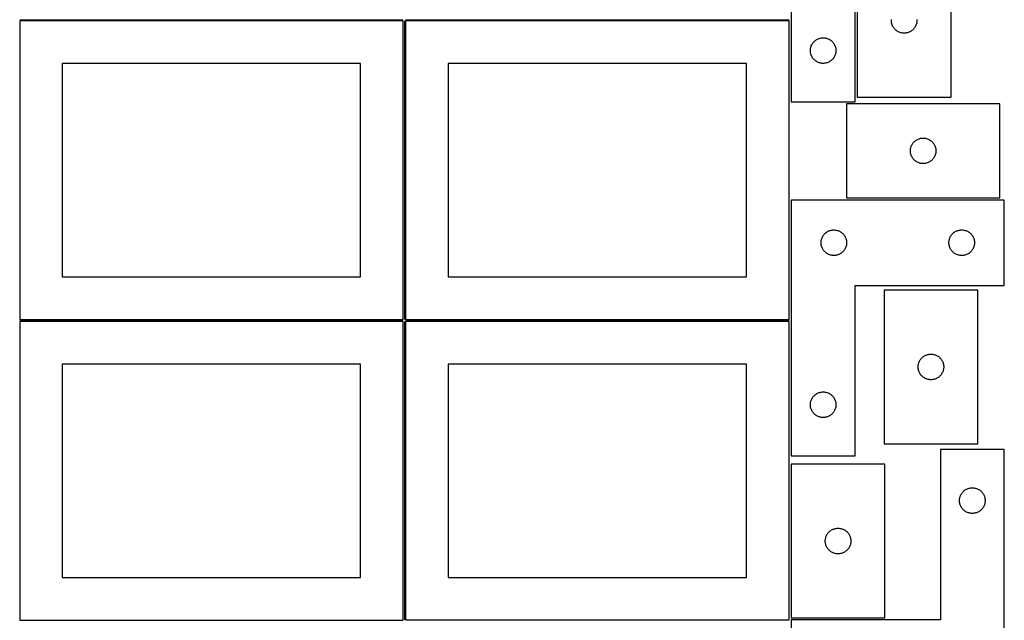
# Model space of a CAD drawing. Header units: millimetres. Extents: x 7 to 1243, y 7 to 2493.
# Tile 4 of 19: x 550 to 1243, y 429 to 852. Entities that reach past the tile are written whole.
import ezdxf

# ---------------------------------------------------------------- set-up
doc = ezdxf.new("R2010")
doc.units = ezdxf.units.MM
doc.layers.add('COMMON', color=5, linetype='CONTINUOUS', true_color=0x0000ff)
doc.layers.add('CUT', color=7, linetype='CONTINUOUS', true_color=0x000000)

msp = doc.modelspace()

# ---------------------------------------------------------------- linework, layer by layer
at = {"layer": 'COMMON'}
for p, q in [((549.583739, 851.791933), (819.583739, 851.791933)), ((820.333739, 851.041933), (820.333739, 641.062898)), ((821.08374, 851.812898), (1091.08374, 851.812898)), ((549.583739, 640.291932), (819.583739, 640.291932)), ((820.333739, 639.541932), (820.333739, 429.562897)), ((821.08374, 640.312897), (1091.08374, 640.312897))]:
    msp.add_line(p, q, dxfattribs=at)
at = {"layer": 'CUT'}
for p, q in [((1092.604729, 974.198514), (1092.604729, 794.198514)), ((1137.604729, 794.198514), (1137.604729, 914.198514)), ((1139.121023, 905.440767), (1139.121023, 797.440767)), ((1205.121023, 797.440767), (1205.121023, 905.440767)), ((819.583739, 851.041933), (549.583739, 851.041933)), ((549.583739, 851.041933), (549.583739, 641.041933)), ((819.583739, 641.041933), (819.583739, 851.041933)), ((1091.08374, 851.062898), (821.08374, 851.062898)), ((821.08374, 851.062898), (821.08374, 641.062898)), ((1091.08374, 641.062898), (1091.08374, 851.062898)), ((1163.121023, 851.440767), (1163.140293, 852.029395)), ((1163.140293, 850.852139), (1163.121023, 851.440767)), ((1163.19802, 850.266031), (1163.140293, 850.852139)), ((1163.293956, 849.684954), (1163.19802, 850.266031)), ((1163.427691, 849.111396), (1163.293956, 849.684954)), ((1163.598652, 848.547812), (1163.427691, 849.111396)), ((1163.806108, 847.996616), (1163.598652, 848.547812)), ((1164.049169, 847.460169), (1163.806108, 847.996616)), ((1164.326795, 846.940767), (1164.049169, 847.460169)), ((1164.637797, 846.440635), (1164.326795, 846.940767)), ((1164.980843, 845.961914), (1164.637797, 846.440635)), ((1165.354465, 845.506655), (1164.980843, 845.961914)), ((1179.261204, 845.961914), (1178.887582, 845.506655)), ((1179.60425, 846.440635), (1179.261204, 845.961914)), ((1179.915252, 846.940767), (1179.60425, 846.440635)), ((1180.192878, 847.460169), (1179.915252, 846.940767)), ((1180.435939, 847.996616), (1180.192878, 847.460169)), ((1180.643395, 848.547812), (1180.435939, 847.996616)), ((1180.814356, 849.111396), (1180.643395, 848.547812)), ((1180.948091, 849.684954), (1180.814356, 849.111396)), ((1181.044027, 850.266031), (1180.948091, 849.684954)), ((1181.101754, 850.852139), (1181.044027, 850.266031)), ((1181.101754, 852.029395), (1181.121023, 851.440767)), ((1181.121023, 851.440767), (1181.101754, 850.852139)), ((1111.660578, 838.513429), (1112.211774, 838.720885)), ((1112.211774, 838.720885), (1112.775358, 838.891846)), ((1112.775358, 838.891846), (1113.348916, 839.025581)), ((1113.348916, 839.025581), (1113.929993, 839.121517)), ((1113.929993, 839.121517), (1114.516101, 839.179244)), ((1114.516101, 839.179244), (1115.104729, 839.198514)), ((1115.104729, 839.198514), (1115.693357, 839.179244)), ((1115.693357, 839.179244), (1116.279465, 839.121517)), ((1116.279465, 839.121517), (1116.860542, 839.025581)), ((1116.860542, 839.025581), (1117.434101, 838.891846)), ((1117.434101, 838.891846), (1117.997684, 838.720885)), ((1117.997684, 838.720885), (1118.54888, 838.513429)), ((1165.757062, 845.076806), (1165.354465, 845.506655)), ((1166.186911, 844.674209), (1165.757062, 845.076806)), ((1166.642171, 844.300587), (1166.186911, 844.674209)), ((1167.120891, 843.95754), (1166.642171, 844.300587)), ((1167.621023, 843.646538), (1167.120891, 843.95754)), ((1168.140425, 843.368912), (1167.621023, 843.646538)), ((1168.676873, 843.125851), (1168.140425, 843.368912)), ((1169.228068, 842.918396), (1168.676873, 843.125851)), ((1169.791652, 842.747435), (1169.228068, 842.918396)), ((1170.365211, 842.613699), (1169.791652, 842.747435)), ((1170.946288, 842.517763), (1170.365211, 842.613699)), ((1171.532395, 842.460037), (1170.946288, 842.517763)), ((1172.121023, 842.440767), (1171.532395, 842.460037)), ((1172.709652, 842.460037), (1172.121023, 842.440767)), ((1173.295759, 842.517763), (1172.709652, 842.460037)), ((1173.876836, 842.613699), (1173.295759, 842.517763)), ((1174.450395, 842.747435), (1173.876836, 842.613699)), ((1175.013979, 842.918396), (1174.450395, 842.747435)), ((1175.565174, 843.125851), (1175.013979, 842.918396)), ((1176.101622, 843.368912), (1175.565174, 843.125851)), ((1176.621023, 843.646538), (1176.101622, 843.368912)), ((1177.121156, 843.95754), (1176.621023, 843.646538)), ((1177.599876, 844.300587), (1177.121156, 843.95754)), ((1178.055136, 844.674209), (1177.599876, 844.300587)), ((1178.484985, 845.076806), (1178.055136, 844.674209)), ((1178.887582, 845.506655), (1178.484985, 845.076806)), ((1106.181725, 831.373249), (1106.277662, 831.954327)), ((1106.277662, 831.954327), (1106.411397, 832.527885)), ((1106.411397, 832.527885), (1106.582358, 833.091469)), ((1106.582358, 833.091469), (1106.789813, 833.642665)), ((1106.789813, 833.642665), (1107.032874, 834.179112)), ((1107.032874, 834.179112), (1107.310501, 834.698514)), ((1107.310501, 834.698514), (1107.621503, 835.198646)), ((1107.621503, 835.198646), (1107.964549, 835.677366)), ((1107.964549, 835.677366), (1108.338171, 836.132626)), ((1108.338171, 836.132626), (1108.740768, 836.562475)), ((1108.740768, 836.562475), (1109.170617, 836.965072)), ((1109.170617, 836.965072), (1109.625876, 837.338694)), ((1109.625876, 837.338694), (1110.104597, 837.68174)), ((1110.104597, 837.68174), (1110.604729, 837.992742)), ((1110.604729, 837.992742), (1111.124131, 838.270368)), ((1111.124131, 838.270368), (1111.660578, 838.513429)), ((1118.54888, 838.513429), (1119.085327, 838.270368)), ((1119.085327, 838.270368), (1119.604729, 837.992742)), ((1119.604729, 837.992742), (1120.104861, 837.68174)), ((1120.104861, 837.68174), (1120.583582, 837.338694)), ((1120.583582, 837.338694), (1121.038841, 836.965072)), ((1121.038841, 836.965072), (1121.46869, 836.562475)), ((1121.46869, 836.562475), (1121.871287, 836.132626)), ((1121.871287, 836.132626), (1122.244909, 835.677366)), ((1122.244909, 835.677366), (1122.587956, 835.198646)), ((1122.587956, 835.198646), (1122.898958, 834.698514)), ((1122.898958, 834.698514), (1123.176584, 834.179112)), ((1123.176584, 834.179112), (1123.419645, 833.642665)), ((1123.419645, 833.642665), (1123.6271, 833.091469)), ((1123.6271, 833.091469), (1123.798062, 832.527885)), ((1123.798062, 832.527885), (1123.931797, 831.954327)), ((1123.931797, 831.954327), (1124.027733, 831.373249)), ((1106.104729, 830.198514), (1106.123999, 830.787142)), ((1106.123999, 829.609885), (1106.104729, 830.198514)), ((1106.123999, 830.787142), (1106.181725, 831.373249)), ((1106.181725, 829.023778), (1106.123999, 829.609885)), ((1106.277662, 828.442701), (1106.181725, 829.023778)), ((1106.411397, 827.869142), (1106.277662, 828.442701)), ((1106.582358, 827.305558), (1106.411397, 827.869142)), ((1106.789813, 826.754363), (1106.582358, 827.305558)), ((1107.032874, 826.217915), (1106.789813, 826.754363)), ((1107.310501, 825.698514), (1107.032874, 826.217915)), ((1107.621503, 825.198382), (1107.310501, 825.698514)), ((1107.964549, 824.719661), (1107.621503, 825.198382)), ((1108.338171, 824.264401), (1107.964549, 824.719661)), ((1122.244909, 824.719661), (1121.871287, 824.264401)), ((1122.587956, 825.198382), (1122.244909, 824.719661)), ((1122.898958, 825.698514), (1122.587956, 825.198382)), ((1123.176584, 826.217915), (1122.898958, 825.698514)), ((1123.419645, 826.754363), (1123.176584, 826.217915)), ((1123.6271, 827.305558), (1123.419645, 826.754363)), ((1123.798062, 827.869142), (1123.6271, 827.305558)), ((1123.931797, 828.442701), (1123.798062, 827.869142)), ((1124.027733, 829.023778), (1123.931797, 828.442701)), ((1124.027733, 831.373249), (1124.085459, 830.787142)), ((1124.085459, 829.609885), (1124.027733, 829.023778)), ((1124.085459, 830.787142), (1124.104729, 830.198514)), ((1124.104729, 830.198514), (1124.085459, 829.609885)), ((789.583739, 821.041933), (579.583739, 821.041933)), ((579.583739, 821.041933), (579.583739, 671.041933)), ((789.583739, 671.041933), (789.583739, 821.041933)), ((1061.08374, 821.062898), (851.08374, 821.062898)), ((851.08374, 821.062898), (851.08374, 671.062898)), ((1061.08374, 671.062898), (1061.08374, 821.062898)), ((1108.740768, 823.834553), (1108.338171, 824.264401)), ((1109.170617, 823.431955), (1108.740768, 823.834553)), ((1109.625876, 823.058334), (1109.170617, 823.431955)), ((1110.104597, 822.715287), (1109.625876, 823.058334)), ((1110.604729, 822.404285), (1110.104597, 822.715287)), ((1111.124131, 822.126659), (1110.604729, 822.404285)), ((1111.660578, 821.883598), (1111.124131, 822.126659)), ((1112.211774, 821.676142), (1111.660578, 821.883598)), ((1112.775358, 821.505181), (1112.211774, 821.676142)), ((1113.348916, 821.371446), (1112.775358, 821.505181)), ((1113.929993, 821.27551), (1113.348916, 821.371446)), ((1114.516101, 821.217783), (1113.929993, 821.27551)), ((1115.104729, 821.198514), (1114.516101, 821.217783)), ((1115.693357, 821.217783), (1115.104729, 821.198514)), ((1116.279465, 821.27551), (1115.693357, 821.217783)), ((1116.860542, 821.371446), (1116.279465, 821.27551)), ((1117.434101, 821.505181), (1116.860542, 821.371446)), ((1117.997684, 821.676142), (1117.434101, 821.505181)), ((1118.54888, 821.883598), (1117.997684, 821.676142)), ((1119.085327, 822.126659), (1118.54888, 821.883598)), ((1119.604729, 822.404285), (1119.085327, 822.126659)), ((1120.104861, 822.715287), (1119.604729, 822.404285)), ((1120.583582, 823.058334), (1120.104861, 822.715287)), ((1121.038841, 823.431955), (1120.583582, 823.058334)), ((1121.46869, 823.834553), (1121.038841, 823.431955)), ((1121.871287, 824.264401), (1121.46869, 823.834553)), ((1139.121023, 797.440767), (1205.121023, 797.440767)), ((1092.604729, 794.198514), (1137.604729, 794.198514)), ((1239.48803, 792.655857), (1131.48803, 792.655857)), ((1131.48803, 792.655857), (1131.48803, 726.655857)), ((1239.48803, 726.655857), (1239.48803, 792.655857)), ((1176.794698, 761.985229), (1176.965659, 762.548812)), ((1176.965659, 762.548812), (1177.173114, 763.100008)), ((1177.173114, 763.100008), (1177.416176, 763.636455)), ((1177.416176, 763.636455), (1177.693802, 764.155857)), ((1177.693802, 764.155857), (1178.004804, 764.655989)), ((1178.004804, 764.655989), (1178.34785, 765.13471)), ((1178.34785, 765.13471), (1178.721472, 765.58997)), ((1178.721472, 765.58997), (1179.124069, 766.019818)), ((1179.124069, 766.019818), (1179.553918, 766.422415)), ((1179.553918, 766.422415), (1180.009177, 766.796037)), ((1180.009177, 766.796037), (1180.487898, 767.139084)), ((1180.487898, 767.139084), (1180.98803, 767.450086)), ((1180.98803, 767.450086), (1181.507432, 767.727712)), ((1181.507432, 767.727712), (1182.043879, 767.970773)), ((1182.043879, 767.970773), (1182.595075, 768.178228)), ((1182.595075, 768.178228), (1183.158659, 768.34919)), ((1183.158659, 768.34919), (1183.732217, 768.482925)), ((1183.732217, 768.482925), (1184.313295, 768.578861)), ((1184.313295, 768.578861), (1184.899402, 768.636588)), ((1184.899402, 768.636588), (1185.48803, 768.655857)), ((1185.48803, 768.655857), (1186.076658, 768.636588)), ((1186.076658, 768.636588), (1186.662766, 768.578861)), ((1186.662766, 768.578861), (1187.243843, 768.482925)), ((1187.243843, 768.482925), (1187.817402, 768.34919)), ((1187.817402, 768.34919), (1188.380985, 768.178228)), ((1188.380985, 768.178228), (1188.932181, 767.970773)), ((1188.932181, 767.970773), (1189.468628, 767.727712)), ((1189.468628, 767.727712), (1189.98803, 767.450086)), ((1189.98803, 767.450086), (1190.488162, 767.139084)), ((1190.488162, 767.139084), (1190.966883, 766.796037)), ((1190.966883, 766.796037), (1191.422143, 766.422415)), ((1191.422143, 766.422415), (1191.851991, 766.019818)), ((1191.851991, 766.019818), (1192.254589, 765.58997)), ((1192.254589, 765.58997), (1192.62821, 765.13471)), ((1192.62821, 765.13471), (1192.971257, 764.655989)), ((1192.971257, 764.655989), (1193.282259, 764.155857)), ((1193.282259, 764.155857), (1193.559885, 763.636455)), ((1193.559885, 763.636455), (1193.802946, 763.100008)), ((1193.802946, 763.100008), (1194.010401, 762.548812)), ((1194.010401, 762.548812), (1194.181363, 761.985229)), ((1176.48803, 759.655857), (1176.5073, 760.244485)), ((1176.5073, 759.067229), (1176.48803, 759.655857)), ((1176.5073, 760.244485), (1176.565026, 760.830593)), ((1176.565026, 758.481122), (1176.5073, 759.067229)), ((1176.565026, 760.830593), (1176.660963, 761.41167)), ((1176.660963, 757.900044), (1176.565026, 758.481122)), ((1176.660963, 761.41167), (1176.794698, 761.985229)), ((1176.794698, 757.326486), (1176.660963, 757.900044)), ((1176.965659, 756.762902), (1176.794698, 757.326486)), ((1177.173114, 756.211706), (1176.965659, 756.762902)), ((1177.416176, 755.675259), (1177.173114, 756.211706)), ((1177.693802, 755.155857), (1177.416176, 755.675259)), ((1193.559885, 755.675259), (1193.282259, 755.155857)), ((1193.802946, 756.211706), (1193.559885, 755.675259)), ((1194.010401, 756.762902), (1193.802946, 756.211706)), ((1194.181363, 757.326486), (1194.010401, 756.762902)), ((1194.181363, 761.985229), (1194.315098, 761.41167)), ((1194.315098, 757.900044), (1194.181363, 757.326486)), ((1194.315098, 761.41167), (1194.411034, 760.830593)), ((1194.411034, 758.481122), (1194.315098, 757.900044)), ((1194.411034, 760.830593), (1194.468761, 760.244485)), ((1194.468761, 759.067229), (1194.411034, 758.481122)), ((1194.468761, 760.244485), (1194.48803, 759.655857)), ((1194.48803, 759.655857), (1194.468761, 759.067229)), ((1178.004804, 754.655725), (1177.693802, 755.155857)), ((1178.34785, 754.177004), (1178.004804, 754.655725)), ((1178.721472, 753.721745), (1178.34785, 754.177004)), ((1179.124069, 753.291896), (1178.721472, 753.721745)), ((1179.553918, 752.889299), (1179.124069, 753.291896)), ((1180.009177, 752.515677), (1179.553918, 752.889299)), ((1180.487898, 752.172631), (1180.009177, 752.515677)), ((1180.98803, 751.861629), (1180.487898, 752.172631)), ((1181.507432, 751.584003), (1180.98803, 751.861629)), ((1182.043879, 751.340941), (1181.507432, 751.584003)), ((1182.595075, 751.133486), (1182.043879, 751.340941)), ((1183.158659, 750.962525), (1182.595075, 751.133486)), ((1183.732217, 750.82879), (1183.158659, 750.962525)), ((1184.313295, 750.732853), (1183.732217, 750.82879)), ((1184.899402, 750.675127), (1184.313295, 750.732853)), ((1185.48803, 750.655857), (1184.899402, 750.675127)), ((1186.076658, 750.675127), (1185.48803, 750.655857)), ((1186.662766, 750.732853), (1186.076658, 750.675127)), ((1187.243843, 750.82879), (1186.662766, 750.732853)), ((1187.817402, 750.962525), (1187.243843, 750.82879)), ((1188.380985, 751.133486), (1187.817402, 750.962525)), ((1188.932181, 751.340941), (1188.380985, 751.133486)), ((1189.468628, 751.584003), (1188.932181, 751.340941)), ((1189.98803, 751.861629), (1189.468628, 751.584003)), ((1190.488162, 752.172631), (1189.98803, 751.861629)), ((1190.966883, 752.515677), (1190.488162, 752.172631)), ((1191.422143, 752.889299), (1190.966883, 752.515677)), ((1191.851991, 753.291896), (1191.422143, 752.889299)), ((1192.254589, 753.721745), (1191.851991, 753.291896)), ((1192.62821, 754.177004), (1192.254589, 753.721745)), ((1192.971257, 754.655725), (1192.62821, 754.177004)), ((1193.282259, 755.155857), (1192.971257, 754.655725)), ((1092.622574, 725.022061), (1092.622574, 545.022061)), ((1242.622574, 725.022061), (1092.622574, 725.022061)), ((1131.48803, 726.655857), (1239.48803, 726.655857)), ((1242.622574, 665.022061), (1242.622574, 725.022061)), ((1114.828346, 699.522061), (1115.139348, 700.022193)), ((1115.139348, 700.022193), (1115.482394, 700.500914)), ((1115.482394, 700.500914), (1115.856016, 700.956173)), ((1115.856016, 700.956173), (1116.258613, 701.386022)), ((1116.258613, 701.386022), (1116.688462, 701.788619)), ((1116.688462, 701.788619), (1117.143721, 702.162241)), ((1117.143721, 702.162241), (1117.622442, 702.505287)), ((1117.622442, 702.505287), (1118.122574, 702.81629)), ((1118.122574, 702.81629), (1118.641976, 703.093916)), ((1118.641976, 703.093916), (1119.178423, 703.336977)), ((1119.178423, 703.336977), (1119.729619, 703.544432)), ((1119.729619, 703.544432), (1120.293203, 703.715393)), ((1120.293203, 703.715393), (1120.866761, 703.849128)), ((1120.866761, 703.849128), (1121.447839, 703.945065)), ((1121.447839, 703.945065), (1122.033946, 704.002791)), ((1122.033946, 704.002791), (1122.622574, 704.022061)), ((1122.622574, 704.022061), (1123.211202, 704.002791)), ((1123.211202, 704.002791), (1123.79731, 703.945065)), ((1123.79731, 703.945065), (1124.378387, 703.849128)), ((1124.378387, 703.849128), (1124.951946, 703.715393)), ((1124.951946, 703.715393), (1125.515529, 703.544432)), ((1125.515529, 703.544432), (1126.066725, 703.336977)), ((1126.066725, 703.336977), (1126.603173, 703.093916)), ((1126.603173, 703.093916), (1127.122574, 702.81629)), ((1127.122574, 702.81629), (1127.622706, 702.505287)), ((1127.622706, 702.505287), (1128.101427, 702.162241)), ((1128.101427, 702.162241), (1128.556687, 701.788619)), ((1128.556687, 701.788619), (1128.986535, 701.386022)), ((1128.986535, 701.386022), (1129.389133, 700.956173)), ((1129.389133, 700.956173), (1129.762754, 700.500914)), ((1129.762754, 700.500914), (1130.105801, 700.022193)), ((1130.105801, 700.022193), (1130.416803, 699.522061)), ((1204.828346, 699.522061), (1205.139348, 700.022193)), ((1205.139348, 700.022193), (1205.482394, 700.500914)), ((1205.482394, 700.500914), (1205.856016, 700.956173)), ((1205.856016, 700.956173), (1206.258613, 701.386022)), ((1206.258613, 701.386022), (1206.688462, 701.788619)), ((1206.688462, 701.788619), (1207.143721, 702.162241)), ((1207.143721, 702.162241), (1207.622442, 702.505287)), ((1207.622442, 702.505287), (1208.122574, 702.81629)), ((1208.122574, 702.81629), (1208.641976, 703.093916)), ((1208.641976, 703.093916), (1209.178423, 703.336977)), ((1209.178423, 703.336977), (1209.729619, 703.544432)), ((1209.729619, 703.544432), (1210.293203, 703.715393)), ((1210.293203, 703.715393), (1210.866761, 703.849128)), ((1210.866761, 703.849128), (1211.447839, 703.945065)), ((1211.447839, 703.945065), (1212.033946, 704.002791)), ((1212.033946, 704.002791), (1212.622574, 704.022061)), ((1212.622574, 704.022061), (1213.211202, 704.002791)), ((1213.211202, 704.002791), (1213.79731, 703.945065)), ((1213.79731, 703.945065), (1214.378387, 703.849128)), ((1214.378387, 703.849128), (1214.951946, 703.715393)), ((1214.951946, 703.715393), (1215.515529, 703.544432)), ((1215.515529, 703.544432), (1216.066725, 703.336977)), ((1216.066725, 703.336977), (1216.603173, 703.093916)), ((1216.603173, 703.093916), (1217.122574, 702.81629)), ((1217.122574, 702.81629), (1217.622706, 702.505287)), ((1217.622706, 702.505287), (1218.101427, 702.162241)), ((1218.101427, 702.162241), (1218.556687, 701.788619)), ((1218.556687, 701.788619), (1218.986535, 701.386022)), ((1218.986535, 701.386022), (1219.389133, 700.956173)), ((1219.389133, 700.956173), (1219.762754, 700.500914)), ((1219.762754, 700.500914), (1220.105801, 700.022193)), ((1220.105801, 700.022193), (1220.416803, 699.522061)), ((1113.622574, 695.022061), (1113.641844, 695.610689)), ((1113.641844, 694.433433), (1113.622574, 695.022061)), ((1113.641844, 695.610689), (1113.699571, 696.196797)), ((1113.699571, 693.847325), (1113.641844, 694.433433)), ((1113.699571, 696.196797), (1113.795507, 696.777874)), ((1113.795507, 693.266248), (1113.699571, 693.847325)), ((1113.795507, 696.777874), (1113.929242, 697.351432)), ((1113.929242, 692.69269), (1113.795507, 693.266248)), ((1113.929242, 697.351432), (1114.100203, 697.915016)), ((1114.100203, 697.915016), (1114.307659, 698.466212)), ((1114.307659, 698.466212), (1114.55072, 699.002659)), ((1114.55072, 699.002659), (1114.828346, 699.522061)), ((1130.416803, 699.522061), (1130.694429, 699.002659)), ((1130.694429, 699.002659), (1130.93749, 698.466212)), ((1130.93749, 698.466212), (1131.144945, 697.915016)), ((1131.144945, 697.915016), (1131.315907, 697.351432)), ((1131.315907, 697.351432), (1131.449642, 696.777874)), ((1131.449642, 693.266248), (1131.315907, 692.69269)), ((1131.449642, 696.777874), (1131.545578, 696.196797)), ((1131.545578, 693.847325), (1131.449642, 693.266248)), ((1131.545578, 696.196797), (1131.603305, 695.610689)), ((1131.603305, 694.433433), (1131.545578, 693.847325)), ((1131.603305, 695.610689), (1131.622574, 695.022061)), ((1131.622574, 695.022061), (1131.603305, 694.433433)), ((1203.622574, 695.022061), (1203.641844, 695.610689)), ((1203.641844, 694.433433), (1203.622574, 695.022061)), ((1203.641844, 695.610689), (1203.699571, 696.196797)), ((1203.699571, 693.847325), (1203.641844, 694.433433)), ((1203.699571, 696.196797), (1203.795507, 696.777874)), ((1203.795507, 693.266248), (1203.699571, 693.847325)), ((1203.795507, 696.777874), (1203.929242, 697.351432)), ((1203.929242, 692.69269), (1203.795507, 693.266248)), ((1203.929242, 697.351432), (1204.100203, 697.915016)), ((1204.100203, 697.915016), (1204.307659, 698.466212)), ((1204.307659, 698.466212), (1204.55072, 699.002659)), ((1204.55072, 699.002659), (1204.828346, 699.522061)), ((1220.416803, 699.522061), (1220.694429, 699.002659)), ((1220.694429, 699.002659), (1220.93749, 698.466212)), ((1220.93749, 698.466212), (1221.144945, 697.915016)), ((1221.144945, 697.915016), (1221.315907, 697.351432)), ((1221.315907, 697.351432), (1221.449642, 696.777874)), ((1221.449642, 693.266248), (1221.315907, 692.69269)), ((1221.449642, 696.777874), (1221.545578, 696.196797)), ((1221.545578, 693.847325), (1221.449642, 693.266248)), ((1221.545578, 696.196797), (1221.603305, 695.610689)), ((1221.603305, 694.433433), (1221.545578, 693.847325)), ((1221.603305, 695.610689), (1221.622574, 695.022061)), ((1221.622574, 695.022061), (1221.603305, 694.433433)), ((1114.100203, 692.129106), (1113.929242, 692.69269)), ((1114.307659, 691.57791), (1114.100203, 692.129106)), ((1114.55072, 691.041463), (1114.307659, 691.57791)), ((1114.828346, 690.522061), (1114.55072, 691.041463)), ((1115.139348, 690.021929), (1114.828346, 690.522061)), ((1115.482394, 689.543208), (1115.139348, 690.021929)), ((1115.856016, 689.087949), (1115.482394, 689.543208)), ((1116.258613, 688.6581), (1115.856016, 689.087949)), ((1116.688462, 688.255503), (1116.258613, 688.6581)), ((1117.143721, 687.881881), (1116.688462, 688.255503)), ((1117.622442, 687.538834), (1117.143721, 687.881881)), ((1118.122574, 687.227832), (1117.622442, 687.538834)), ((1118.641976, 686.950206), (1118.122574, 687.227832)), ((1119.178423, 686.707145), (1118.641976, 686.950206)), ((1119.729619, 686.49969), (1119.178423, 686.707145)), ((1120.293203, 686.328729), (1119.729619, 686.49969)), ((1120.866761, 686.194993), (1120.293203, 686.328729)), ((1121.447839, 686.099057), (1120.866761, 686.194993)), ((1124.378387, 686.194993), (1123.79731, 686.099057)), ((1124.951946, 686.328729), (1124.378387, 686.194993)), ((1125.515529, 686.49969), (1124.951946, 686.328729)), ((1126.066725, 686.707145), (1125.515529, 686.49969)), ((1126.603173, 686.950206), (1126.066725, 686.707145)), ((1127.122574, 687.227832), (1126.603173, 686.950206)), ((1127.622706, 687.538834), (1127.122574, 687.227832)), ((1128.101427, 687.881881), (1127.622706, 687.538834)), ((1128.556687, 688.255503), (1128.101427, 687.881881)), ((1128.986535, 688.6581), (1128.556687, 688.255503)), ((1129.389133, 689.087949), (1128.986535, 688.6581)), ((1129.762754, 689.543208), (1129.389133, 689.087949)), ((1130.105801, 690.021929), (1129.762754, 689.543208)), ((1130.416803, 690.522061), (1130.105801, 690.021929)), ((1130.694429, 691.041463), (1130.416803, 690.522061)), ((1130.93749, 691.57791), (1130.694429, 691.041463)), ((1131.144945, 692.129106), (1130.93749, 691.57791)), ((1131.315907, 692.69269), (1131.144945, 692.129106)), ((1204.100203, 692.129106), (1203.929242, 692.69269)), ((1204.307659, 691.57791), (1204.100203, 692.129106)), ((1204.55072, 691.041463), (1204.307659, 691.57791)), ((1204.828346, 690.522061), (1204.55072, 691.041463)), ((1205.139348, 690.021929), (1204.828346, 690.522061)), ((1205.482394, 689.543208), (1205.139348, 690.021929)), ((1205.856016, 689.087949), (1205.482394, 689.543208)), ((1206.258613, 688.6581), (1205.856016, 689.087949)), ((1206.688462, 688.255503), (1206.258613, 688.6581)), ((1207.143721, 687.881881), (1206.688462, 688.255503)), ((1207.622442, 687.538834), (1207.143721, 687.881881)), ((1208.122574, 687.227832), (1207.622442, 687.538834)), ((1208.641976, 686.950206), (1208.122574, 687.227832)), ((1209.178423, 686.707145), (1208.641976, 686.950206)), ((1209.729619, 686.49969), (1209.178423, 686.707145)), ((1210.293203, 686.328729), (1209.729619, 686.49969)), ((1210.866761, 686.194993), (1210.293203, 686.328729)), ((1211.447839, 686.099057), (1210.866761, 686.194993)), ((1214.378387, 686.194993), (1213.79731, 686.099057)), ((1214.951946, 686.328729), (1214.378387, 686.194993)), ((1215.515529, 686.49969), (1214.951946, 686.328729)), ((1216.066725, 686.707145), (1215.515529, 686.49969)), ((1216.603173, 686.950206), (1216.066725, 686.707145)), ((1217.122574, 687.227832), (1216.603173, 686.950206)), ((1217.622706, 687.538834), (1217.122574, 687.227832)), ((1218.101427, 687.881881), (1217.622706, 687.538834)), ((1218.556687, 688.255503), (1218.101427, 687.881881)), ((1218.986535, 688.6581), (1218.556687, 688.255503)), ((1219.389133, 689.087949), (1218.986535, 688.6581)), ((1219.762754, 689.543208), (1219.389133, 689.087949)), ((1220.105801, 690.021929), (1219.762754, 689.543208)), ((1220.416803, 690.522061), (1220.105801, 690.021929)), ((1220.694429, 691.041463), (1220.416803, 690.522061)), ((1220.93749, 691.57791), (1220.694429, 691.041463)), ((1221.144945, 692.129106), (1220.93749, 691.57791)), ((1221.315907, 692.69269), (1221.144945, 692.129106)), ((1122.033946, 686.041331), (1121.447839, 686.099057)), ((1122.622574, 686.022061), (1122.033946, 686.041331)), ((1123.211202, 686.041331), (1122.622574, 686.022061)), ((1123.79731, 686.099057), (1123.211202, 686.041331)), ((1212.033946, 686.041331), (1211.447839, 686.099057)), ((1212.622574, 686.022061), (1212.033946, 686.041331)), ((1213.211202, 686.041331), (1212.622574, 686.022061)), ((1213.79731, 686.099057), (1213.211202, 686.041331)), ((579.583739, 671.041933), (789.583739, 671.041933)), ((851.08374, 671.062898), (1061.08374, 671.062898)), ((1137.622574, 545.022061), (1137.622574, 665.022061)), ((1137.622574, 665.022061), (1242.622574, 665.022061)), ((1157.965417, 661.62448), (1157.965417, 553.62448)), ((1223.965417, 661.62448), (1157.965417, 661.62448)), ((1223.965417, 553.62448), (1223.965417, 661.62448)), ((549.583739, 641.041933), (819.583739, 641.041933)), ((819.583739, 639.541932), (549.583739, 639.541932)), ((549.583739, 639.541932), (549.583739, 429.541932)), ((819.583739, 429.541932), (819.583739, 639.541932)), ((821.08374, 641.062898), (1091.08374, 641.062898)), ((1091.08374, 639.562897), (821.08374, 639.562897)), ((821.08374, 639.562897), (821.08374, 429.562897)), ((1091.08374, 429.562897), (1091.08374, 639.562897)), ((1182.13835, 609.380293), (1182.272085, 609.953851)), ((1182.272085, 609.953851), (1182.443046, 610.517435)), ((1182.443046, 610.517435), (1182.650501, 611.068631)), ((1182.650501, 611.068631), (1182.893563, 611.605078)), ((1182.893563, 611.605078), (1183.171189, 612.12448)), ((1183.171189, 612.12448), (1183.482191, 612.624612)), ((1183.482191, 612.624612), (1183.825237, 613.103333)), ((1183.825237, 613.103333), (1184.198859, 613.558592)), ((1184.198859, 613.558592), (1184.601456, 613.988441)), ((1184.601456, 613.988441), (1185.031305, 614.391038)), ((1185.031305, 614.391038), (1185.486564, 614.76466)), ((1185.486564, 614.76466), (1185.965285, 615.107706)), ((1185.965285, 615.107706), (1186.465417, 615.418709)), ((1186.465417, 615.418709), (1186.984819, 615.696335)), ((1186.984819, 615.696335), (1187.521266, 615.939396)), ((1187.521266, 615.939396), (1188.072462, 616.146851)), ((1188.072462, 616.146851), (1188.636046, 616.317812)), ((1188.636046, 616.317812), (1189.209604, 616.451547)), ((1189.209604, 616.451547), (1189.790682, 616.547484)), ((1189.790682, 616.547484), (1190.376789, 616.60521)), ((1190.376789, 616.60521), (1190.965417, 616.62448)), ((1190.965417, 616.62448), (1191.554045, 616.60521)), ((1191.554045, 616.60521), (1192.140153, 616.547484)), ((1192.140153, 616.547484), (1192.72123, 616.451547)), ((1192.72123, 616.451547), (1193.294789, 616.317812)), ((1193.294789, 616.317812), (1193.858372, 616.146851)), ((1193.858372, 616.146851), (1194.409568, 615.939396)), ((1194.409568, 615.939396), (1194.946015, 615.696335)), ((1194.946015, 615.696335), (1195.465417, 615.418709)), ((1195.465417, 615.418709), (1195.965549, 615.107706)), ((1195.965549, 615.107706), (1196.44427, 614.76466)), ((1196.44427, 614.76466), (1196.89953, 614.391038)), ((1196.89953, 614.391038), (1197.329378, 613.988441)), ((1197.329378, 613.988441), (1197.731976, 613.558592)), ((1197.731976, 613.558592), (1198.105597, 613.103333)), ((1198.105597, 613.103333), (1198.448644, 612.624612)), ((1198.448644, 612.624612), (1198.759646, 612.12448)), ((1198.759646, 612.12448), (1199.037272, 611.605078)), ((1199.037272, 611.605078), (1199.280333, 611.068631)), ((1199.280333, 611.068631), (1199.487788, 610.517435)), ((1199.487788, 610.517435), (1199.65875, 609.953851)), ((1199.65875, 609.953851), (1199.792485, 609.380293)), ((789.583739, 609.541932), (579.583739, 609.541932)), ((579.583739, 609.541932), (579.583739, 459.541932)), ((789.583739, 459.541932), (789.583739, 609.541932)), ((1061.08374, 609.562897), (851.08374, 609.562897)), ((851.08374, 609.562897), (851.08374, 459.562897)), ((1061.08374, 459.562897), (1061.08374, 609.562897)), ((1181.965417, 607.62448), (1181.984687, 608.213108)), ((1181.984687, 607.035852), (1181.965417, 607.62448)), ((1181.984687, 608.213108), (1182.042414, 608.799216)), ((1182.042414, 606.449744), (1181.984687, 607.035852)), ((1182.042414, 608.799216), (1182.13835, 609.380293)), ((1182.13835, 605.868667), (1182.042414, 606.449744)), ((1182.272085, 605.295109), (1182.13835, 605.868667)), ((1182.443046, 604.731525), (1182.272085, 605.295109)), ((1182.650501, 604.180329), (1182.443046, 604.731525)), ((1182.893563, 603.643882), (1182.650501, 604.180329)), ((1183.171189, 603.12448), (1182.893563, 603.643882)), ((1183.482191, 602.624348), (1183.171189, 603.12448)), ((1198.759646, 603.12448), (1198.448644, 602.624348)), ((1199.037272, 603.643882), (1198.759646, 603.12448)), ((1199.280333, 604.180329), (1199.037272, 603.643882)), ((1199.487788, 604.731525), (1199.280333, 604.180329)), ((1199.65875, 605.295109), (1199.487788, 604.731525)), ((1199.792485, 605.868667), (1199.65875, 605.295109)), ((1199.792485, 609.380293), (1199.888421, 608.799216)), ((1199.888421, 606.449744), (1199.792485, 605.868667)), ((1199.888421, 608.799216), (1199.946148, 608.213108)), ((1199.946148, 607.035852), (1199.888421, 606.449744)), ((1199.946148, 608.213108), (1199.965417, 607.62448)), ((1199.965417, 607.62448), (1199.946148, 607.035852)), ((1183.825237, 602.145627), (1183.482191, 602.624348)), ((1184.198859, 601.690368), (1183.825237, 602.145627)), ((1184.601456, 601.260519), (1184.198859, 601.690368)), ((1185.031305, 600.857922), (1184.601456, 601.260519)), ((1185.486564, 600.4843), (1185.031305, 600.857922)), ((1185.965285, 600.141253), (1185.486564, 600.4843)), ((1186.465417, 599.830251), (1185.965285, 600.141253)), ((1186.984819, 599.552625), (1186.465417, 599.830251)), ((1187.521266, 599.309564), (1186.984819, 599.552625)), ((1188.072462, 599.102109), (1187.521266, 599.309564)), ((1188.636046, 598.931147), (1188.072462, 599.102109)), ((1189.209604, 598.797412), (1188.636046, 598.931147)), ((1189.790682, 598.701476), (1189.209604, 598.797412)), ((1190.376789, 598.64375), (1189.790682, 598.701476)), ((1190.965417, 598.62448), (1190.376789, 598.64375)), ((1191.554045, 598.64375), (1190.965417, 598.62448)), ((1192.140153, 598.701476), (1191.554045, 598.64375)), ((1192.72123, 598.797412), (1192.140153, 598.701476)), ((1193.294789, 598.931147), (1192.72123, 598.797412)), ((1193.858372, 599.102109), (1193.294789, 598.931147)), ((1194.409568, 599.309564), (1193.858372, 599.102109)), ((1194.946015, 599.552625), (1194.409568, 599.309564)), ((1195.465417, 599.830251), (1194.946015, 599.552625)), ((1195.965549, 600.141253), (1195.465417, 599.830251)), ((1196.44427, 600.4843), (1195.965549, 600.141253)), ((1196.89953, 600.857922), (1196.44427, 600.4843)), ((1197.329378, 601.260519), (1196.89953, 600.857922)), ((1197.731976, 601.690368), (1197.329378, 601.260519)), ((1198.105597, 602.145627), (1197.731976, 601.690368)), ((1198.448644, 602.624348), (1198.105597, 602.145627)), ((1110.622574, 588.81629), (1111.141976, 589.093916)), ((1111.141976, 589.093916), (1111.678423, 589.336977)), ((1111.678423, 589.336977), (1112.229619, 589.544432)), ((1112.229619, 589.544432), (1112.793203, 589.715393)), ((1112.793203, 589.715393), (1113.366761, 589.849128)), ((1113.366761, 589.849128), (1113.947839, 589.945065)), ((1113.947839, 589.945065), (1114.533946, 590.002791)), ((1114.533946, 590.002791), (1115.122574, 590.022061)), ((1115.122574, 590.022061), (1115.711202, 590.002791)), ((1115.711202, 590.002791), (1116.29731, 589.945065)), ((1116.29731, 589.945065), (1116.878387, 589.849128)), ((1116.878387, 589.849128), (1117.451946, 589.715393)), ((1117.451946, 589.715393), (1118.015529, 589.544432)), ((1118.015529, 589.544432), (1118.566725, 589.336977)), ((1118.566725, 589.336977), (1119.103173, 589.093916)), ((1119.103173, 589.093916), (1119.622574, 588.81629)), ((1106.141844, 581.610689), (1106.199571, 582.196797)), ((1106.199571, 582.196797), (1106.295507, 582.777874)), ((1106.295507, 582.777874), (1106.429242, 583.351432)), ((1106.429242, 583.351432), (1106.600203, 583.915016)), ((1106.600203, 583.915016), (1106.807659, 584.466212)), ((1106.807659, 584.466212), (1107.05072, 585.002659)), ((1107.05072, 585.002659), (1107.328346, 585.522061)), ((1107.328346, 585.522061), (1107.639348, 586.022193)), ((1107.639348, 586.022193), (1107.982394, 586.500914)), ((1107.982394, 586.500914), (1108.356016, 586.956173)), ((1108.356016, 586.956173), (1108.758613, 587.386022)), ((1108.758613, 587.386022), (1109.188462, 587.788619)), ((1109.188462, 587.788619), (1109.643721, 588.162241)), ((1109.643721, 588.162241), (1110.122442, 588.505287)), ((1110.122442, 588.505287), (1110.622574, 588.81629)), ((1119.622574, 588.81629), (1120.122706, 588.505287)), ((1120.122706, 588.505287), (1120.601427, 588.162241)), ((1120.601427, 588.162241), (1121.056687, 587.788619)), ((1121.056687, 587.788619), (1121.486535, 587.386022)), ((1121.486535, 587.386022), (1121.889133, 586.956173)), ((1121.889133, 586.956173), (1122.262754, 586.500914)), ((1122.262754, 586.500914), (1122.605801, 586.022193)), ((1122.605801, 586.022193), (1122.916803, 585.522061)), ((1122.916803, 585.522061), (1123.194429, 585.002659)), ((1123.194429, 585.002659), (1123.43749, 584.466212)), ((1123.43749, 584.466212), (1123.644945, 583.915016)), ((1123.644945, 583.915016), (1123.815907, 583.351432)), ((1123.815907, 583.351432), (1123.949642, 582.777874)), ((1123.949642, 582.777874), (1124.045578, 582.196797)), ((1124.045578, 582.196797), (1124.103305, 581.610689)), ((1106.122574, 581.022061), (1106.141844, 581.610689)), ((1106.141844, 580.433433), (1106.122574, 581.022061)), ((1106.199571, 579.847325), (1106.141844, 580.433433)), ((1106.295507, 579.266248), (1106.199571, 579.847325)), ((1106.429242, 578.69269), (1106.295507, 579.266248)), ((1106.600203, 578.129106), (1106.429242, 578.69269)), ((1106.807659, 577.57791), (1106.600203, 578.129106)), ((1107.05072, 577.041463), (1106.807659, 577.57791)), ((1107.328346, 576.522061), (1107.05072, 577.041463)), ((1107.639348, 576.021929), (1107.328346, 576.522061)), ((1107.982394, 575.543208), (1107.639348, 576.021929)), ((1108.356016, 575.087949), (1107.982394, 575.543208)), ((1122.262754, 575.543208), (1121.889133, 575.087949)), ((1122.605801, 576.021929), (1122.262754, 575.543208)), ((1122.916803, 576.522061), (1122.605801, 576.021929)), ((1123.194429, 577.041463), (1122.916803, 576.522061)), ((1123.43749, 577.57791), (1123.194429, 577.041463)), ((1123.644945, 578.129106), (1123.43749, 577.57791)), ((1123.815907, 578.69269), (1123.644945, 578.129106)), ((1123.949642, 579.266248), (1123.815907, 578.69269)), ((1124.045578, 579.847325), (1123.949642, 579.266248)), ((1124.103305, 580.433433), (1124.045578, 579.847325)), ((1124.103305, 581.610689), (1124.122574, 581.022061)), ((1124.122574, 581.022061), (1124.103305, 580.433433)), ((1108.758613, 574.6581), (1108.356016, 575.087949)), ((1109.188462, 574.255503), (1108.758613, 574.6581)), ((1109.643721, 573.881881), (1109.188462, 574.255503)), ((1110.122442, 573.538834), (1109.643721, 573.881881)), ((1110.622574, 573.227832), (1110.122442, 573.538834)), ((1111.141976, 572.950206), (1110.622574, 573.227832)), ((1111.678423, 572.707145), (1111.141976, 572.950206)), ((1112.229619, 572.49969), (1111.678423, 572.707145)), ((1112.793203, 572.328729), (1112.229619, 572.49969)), ((1113.366761, 572.194993), (1112.793203, 572.328729)), ((1113.947839, 572.099057), (1113.366761, 572.194993)), ((1114.533946, 572.041331), (1113.947839, 572.099057)), ((1115.122574, 572.022061), (1114.533946, 572.041331)), ((1115.711202, 572.041331), (1115.122574, 572.022061)), ((1116.29731, 572.099057), (1115.711202, 572.041331)), ((1116.878387, 572.194993), (1116.29731, 572.099057)), ((1117.451946, 572.328729), (1116.878387, 572.194993)), ((1118.015529, 572.49969), (1117.451946, 572.328729)), ((1118.566725, 572.707145), (1118.015529, 572.49969)), ((1119.103173, 572.950206), (1118.566725, 572.707145)), ((1119.622574, 573.227832), (1119.103173, 572.950206)), ((1120.122706, 573.538834), (1119.622574, 573.227832)), ((1120.601427, 573.881881), (1120.122706, 573.538834)), ((1121.056687, 574.255503), (1120.601427, 573.881881)), ((1121.486535, 574.6581), (1121.056687, 574.255503)), ((1121.889133, 575.087949), (1121.486535, 574.6581)), ((1157.965417, 553.62448), (1223.965417, 553.62448)), ((1242.604735, 549.562929), (1197.604735, 549.562929)), ((1197.604735, 549.562929), (1197.604735, 429.562929)), ((1242.604735, 369.562929), (1242.604735, 549.562929)), ((1092.622574, 545.022061), (1137.622574, 545.022061)), ((1092.601922, 539.125426), (1092.601922, 431.125426)), ((1158.601922, 539.125426), (1092.601922, 539.125426)), ((1158.601922, 431.125426), (1158.601922, 539.125426)), ((1213.338176, 519.497041), (1213.740774, 519.92689)), ((1213.740774, 519.92689), (1214.170622, 520.329487)), ((1214.170622, 520.329487), (1214.625882, 520.703109)), ((1214.625882, 520.703109), (1215.104603, 521.046155)), ((1215.104603, 521.046155), (1215.604735, 521.357157)), ((1215.604735, 521.357157), (1216.124137, 521.634784)), ((1216.124137, 521.634784), (1216.660584, 521.877845)), ((1216.660584, 521.877845), (1217.21178, 522.0853)), ((1217.21178, 522.0853), (1217.775363, 522.256261)), ((1217.775363, 522.256261), (1218.348922, 522.389996)), ((1218.348922, 522.389996), (1218.929999, 522.485933)), ((1218.929999, 522.485933), (1219.516107, 522.543659)), ((1219.516107, 522.543659), (1220.104735, 522.562929)), ((1220.104735, 522.562929), (1220.693363, 522.543659)), ((1220.693363, 522.543659), (1221.27947, 522.485933)), ((1221.27947, 522.485933), (1221.860548, 522.389996)), ((1221.860548, 522.389996), (1222.434106, 522.256261)), ((1222.434106, 522.256261), (1222.99769, 522.0853)), ((1222.99769, 522.0853), (1223.548886, 521.877845)), ((1223.548886, 521.877845), (1224.085333, 521.634784)), ((1224.085333, 521.634784), (1224.604735, 521.357157)), ((1224.604735, 521.357157), (1225.104867, 521.046155)), ((1225.104867, 521.046155), (1225.583588, 520.703109)), ((1225.583588, 520.703109), (1226.038847, 520.329487)), ((1226.038847, 520.329487), (1226.468696, 519.92689)), ((1226.468696, 519.92689), (1226.871293, 519.497041)), ((1211.104735, 513.562929), (1211.124004, 514.151557)), ((1211.124004, 512.974301), (1211.104735, 513.562929)), ((1211.124004, 514.151557), (1211.181731, 514.737665)), ((1211.181731, 512.388193), (1211.124004, 512.974301)), ((1211.181731, 514.737665), (1211.277667, 515.318742)), ((1211.277667, 515.318742), (1211.411402, 515.8923)), ((1211.411402, 515.8923), (1211.582364, 516.455884)), ((1211.582364, 516.455884), (1211.789819, 517.00708)), ((1211.789819, 517.00708), (1212.03288, 517.543527)), ((1212.03288, 517.543527), (1212.310506, 518.062929)), ((1212.310506, 518.062929), (1212.621508, 518.563061)), ((1212.621508, 518.563061), (1212.964555, 519.041782)), ((1212.964555, 519.041782), (1213.338176, 519.497041)), ((1226.871293, 519.497041), (1227.244915, 519.041782)), ((1227.244915, 519.041782), (1227.587961, 518.563061)), ((1227.587961, 518.563061), (1227.898963, 518.062929)), ((1227.898963, 518.062929), (1228.176589, 517.543527)), ((1228.176589, 517.543527), (1228.419651, 517.00708)), ((1228.419651, 517.00708), (1228.627106, 516.455884)), ((1228.627106, 516.455884), (1228.798067, 515.8923)), ((1228.798067, 515.8923), (1228.931802, 515.318742)), ((1228.931802, 515.318742), (1229.027738, 514.737665)), ((1229.027738, 514.737665), (1229.085465, 514.151557)), ((1229.085465, 512.974301), (1229.027738, 512.388193)), ((1229.085465, 514.151557), (1229.104735, 513.562929)), ((1229.104735, 513.562929), (1229.085465, 512.974301)), ((1211.277667, 511.807116), (1211.181731, 512.388193)), ((1211.411402, 511.233557), (1211.277667, 511.807116)), ((1211.582364, 510.669974), (1211.411402, 511.233557)), ((1211.789819, 510.118778), (1211.582364, 510.669974)), ((1212.03288, 509.582331), (1211.789819, 510.118778)), ((1212.310506, 509.062929), (1212.03288, 509.582331)), ((1212.621508, 508.562797), (1212.310506, 509.062929)), ((1212.964555, 508.084076), (1212.621508, 508.562797)), ((1213.338176, 507.628817), (1212.964555, 508.084076)), ((1213.740774, 507.198968), (1213.338176, 507.628817)), ((1214.170622, 506.796371), (1213.740774, 507.198968)), ((1214.625882, 506.422749), (1214.170622, 506.796371)), ((1215.104603, 506.079702), (1214.625882, 506.422749)), ((1215.604735, 505.7687), (1215.104603, 506.079702)), ((1225.104867, 506.079702), (1224.604735, 505.7687)), ((1225.583588, 506.422749), (1225.104867, 506.079702)), ((1226.038847, 506.796371), (1225.583588, 506.422749)), ((1226.468696, 507.198968), (1226.038847, 506.796371)), ((1226.871293, 507.628817), (1226.468696, 507.198968)), ((1227.244915, 508.084076), (1226.871293, 507.628817)), ((1227.587961, 508.562797), (1227.244915, 508.084076)), ((1227.898963, 509.062929), (1227.587961, 508.562797)), ((1228.176589, 509.582331), (1227.898963, 509.062929)), ((1228.419651, 510.118778), (1228.176589, 509.582331)), ((1228.627106, 510.669974), (1228.419651, 510.118778)), ((1228.798067, 511.233557), (1228.627106, 510.669974)), ((1228.931802, 511.807116), (1228.798067, 511.233557)), ((1229.027738, 512.388193), (1228.931802, 511.807116)), ((1216.124137, 505.491074), (1215.604735, 505.7687)), ((1216.660584, 505.248013), (1216.124137, 505.491074)), ((1217.21178, 505.040558), (1216.660584, 505.248013)), ((1217.775363, 504.869596), (1217.21178, 505.040558)), ((1218.348922, 504.735861), (1217.775363, 504.869596)), ((1218.929999, 504.639925), (1218.348922, 504.735861)), ((1219.516107, 504.582199), (1218.929999, 504.639925)), ((1220.104735, 504.562929), (1219.516107, 504.582199)), ((1220.693363, 504.582199), (1220.104735, 504.562929)), ((1221.27947, 504.639925), (1220.693363, 504.582199)), ((1221.860548, 504.735861), (1221.27947, 504.639925)), ((1222.434106, 504.869596), (1221.860548, 504.735861)), ((1222.99769, 505.040558), (1222.434106, 504.869596)), ((1223.548886, 505.248013), (1222.99769, 505.040558)), ((1224.085333, 505.491074), (1223.548886, 505.248013)), ((1224.604735, 505.7687), (1224.085333, 505.491074)), ((1119.66781, 491.891984), (1120.12307, 492.265606)), ((1120.12307, 492.265606), (1120.60179, 492.608652)), ((1120.60179, 492.608652), (1121.101922, 492.919655)), ((1121.101922, 492.919655), (1121.621324, 493.197281)), ((1121.621324, 493.197281), (1122.157771, 493.440342)), ((1122.157771, 493.440342), (1122.708967, 493.647797)), ((1122.708967, 493.647797), (1123.272551, 493.818758)), ((1123.272551, 493.818758), (1123.846109, 493.952493)), ((1123.846109, 493.952493), (1124.427187, 494.04843)), ((1124.427187, 494.04843), (1125.013294, 494.106156)), ((1125.013294, 494.106156), (1125.601922, 494.125426)), ((1125.601922, 494.125426), (1126.190551, 494.106156)), ((1126.190551, 494.106156), (1126.776658, 494.04843)), ((1126.776658, 494.04843), (1127.357735, 493.952493)), ((1127.357735, 493.952493), (1127.931294, 493.818758)), ((1127.931294, 493.818758), (1128.494878, 493.647797)), ((1128.494878, 493.647797), (1129.046073, 493.440342)), ((1129.046073, 493.440342), (1129.582521, 493.197281)), ((1129.582521, 493.197281), (1130.101922, 492.919655)), ((1130.101922, 492.919655), (1130.602054, 492.608652)), ((1130.602054, 492.608652), (1131.080775, 492.265606)), ((1131.080775, 492.265606), (1131.536035, 491.891984)), ((1116.601922, 485.125426), (1116.621192, 485.714054)), ((1116.621192, 485.714054), (1116.678919, 486.300162)), ((1116.678919, 486.300162), (1116.774855, 486.881239)), ((1116.774855, 486.881239), (1116.90859, 487.454797)), ((1116.90859, 487.454797), (1117.079551, 488.018381)), ((1117.079551, 488.018381), (1117.287007, 488.569577)), ((1117.287007, 488.569577), (1117.530068, 489.106024)), ((1117.530068, 489.106024), (1117.807694, 489.625426)), ((1117.807694, 489.625426), (1118.118696, 490.125558)), ((1118.118696, 490.125558), (1118.461742, 490.604279)), ((1118.461742, 490.604279), (1118.835364, 491.059538)), ((1118.835364, 491.059538), (1119.237961, 491.489387)), ((1119.237961, 491.489387), (1119.66781, 491.891984)), ((1131.536035, 491.891984), (1131.965883, 491.489387)), ((1131.965883, 491.489387), (1132.368481, 491.059538)), ((1132.368481, 491.059538), (1132.742102, 490.604279)), ((1132.742102, 490.604279), (1133.085149, 490.125558)), ((1133.085149, 490.125558), (1133.396151, 489.625426)), ((1133.396151, 489.625426), (1133.673777, 489.106024)), ((1133.673777, 489.106024), (1133.916838, 488.569577)), ((1133.916838, 488.569577), (1134.124294, 488.018381)), ((1134.124294, 488.018381), (1134.295255, 487.454797)), ((1134.295255, 487.454797), (1134.42899, 486.881239)), ((1134.42899, 486.881239), (1134.524926, 486.300162)), ((1134.524926, 486.300162), (1134.582653, 485.714054)), ((1134.582653, 485.714054), (1134.601922, 485.125426)), ((1116.621192, 484.536798), (1116.601922, 485.125426)), ((1116.678919, 483.95069), (1116.621192, 484.536798)), ((1116.774855, 483.369613), (1116.678919, 483.95069)), ((1116.90859, 482.796055), (1116.774855, 483.369613)), ((1117.079551, 482.232471), (1116.90859, 482.796055)), ((1117.287007, 481.681275), (1117.079551, 482.232471)), ((1117.530068, 481.144828), (1117.287007, 481.681275)), ((1117.807694, 480.625426), (1117.530068, 481.144828)), ((1118.118696, 480.125294), (1117.807694, 480.625426)), ((1118.461742, 479.646573), (1118.118696, 480.125294)), ((1118.835364, 479.191314), (1118.461742, 479.646573)), ((1119.237961, 478.761465), (1118.835364, 479.191314)), ((1119.66781, 478.358868), (1119.237961, 478.761465)), ((1120.12307, 477.985246), (1119.66781, 478.358868)), ((1131.536035, 478.358868), (1131.080775, 477.985246)), ((1131.965883, 478.761465), (1131.536035, 478.358868)), ((1132.368481, 479.191314), (1131.965883, 478.761465)), ((1132.742102, 479.646573), (1132.368481, 479.191314)), ((1133.085149, 480.125294), (1132.742102, 479.646573)), ((1133.396151, 480.625426), (1133.085149, 480.125294)), ((1133.673777, 481.144828), (1133.396151, 480.625426)), ((1133.916838, 481.681275), (1133.673777, 481.144828)), ((1134.124294, 482.232471), (1133.916838, 481.681275)), ((1134.295255, 482.796055), (1134.124294, 482.232471)), ((1134.42899, 483.369613), (1134.295255, 482.796055)), ((1134.524926, 483.95069), (1134.42899, 483.369613)), ((1134.582653, 484.536798), (1134.524926, 483.95069)), ((1134.601922, 485.125426), (1134.582653, 484.536798)), ((1120.60179, 477.642199), (1120.12307, 477.985246)), ((1121.101922, 477.331197), (1120.60179, 477.642199)), ((1121.621324, 477.053571), (1121.101922, 477.331197)), ((1122.157771, 476.81051), (1121.621324, 477.053571)), ((1122.708967, 476.603055), (1122.157771, 476.81051)), ((1123.272551, 476.432094), (1122.708967, 476.603055)), ((1123.846109, 476.298358), (1123.272551, 476.432094)), ((1124.427187, 476.202422), (1123.846109, 476.298358)), ((1125.013294, 476.144696), (1124.427187, 476.202422)), ((1125.601922, 476.125426), (1125.013294, 476.144696)), ((1126.190551, 476.144696), (1125.601922, 476.125426)), ((1126.776658, 476.202422), (1126.190551, 476.144696)), ((1127.357735, 476.298358), (1126.776658, 476.202422)), ((1127.931294, 476.432094), (1127.357735, 476.298358)), ((1128.494878, 476.603055), (1127.931294, 476.432094)), ((1129.046073, 476.81051), (1128.494878, 476.603055)), ((1129.582521, 477.053571), (1129.046073, 476.81051)), ((1130.101922, 477.331197), (1129.582521, 477.053571)), ((1130.602054, 477.642199), (1130.101922, 477.331197)), ((1131.080775, 477.985246), (1130.602054, 477.642199)), ((579.583739, 459.541932), (789.583739, 459.541932)), ((851.08374, 459.562897), (1061.08374, 459.562897)), ((1092.601922, 431.125426), (1158.601922, 431.125426)), ((549.583739, 429.541932), (819.583739, 429.541932)), ((821.08374, 429.562897), (1091.08374, 429.562897)), ((1197.604735, 429.562929), (1092.604735, 429.562929)), ((1092.604735, 429.562929), (1092.604735, 369.562929))]:
    msp.add_line(p, q, dxfattribs=at)

doc.saveas('drawing.dxf')
